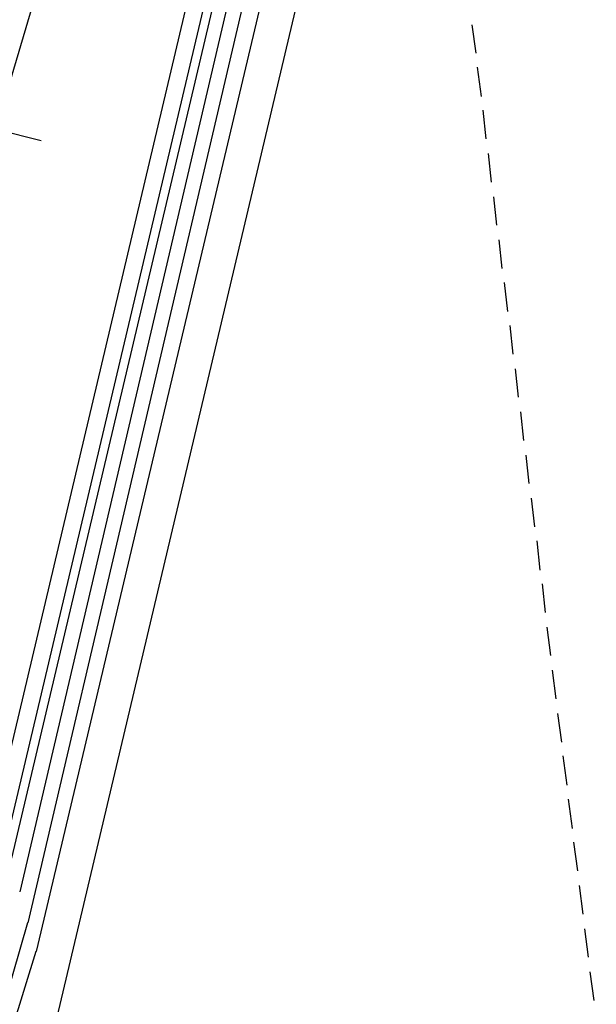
# Model space of a CAD drawing. Header units: feet. Extents: x -79 to 198, y -22 to 181.
# Tile 140 of 256: x 130 to 140, y 58 to 75. Entities that reach past the tile are written whole.
import ezdxf

# ---------------------------------------------------------------- set-up
doc = ezdxf.new("R2010")
doc.units = ezdxf.units.FT
doc.layers.add('A-AREA-UNIDAD', color=30, linetype='CONTINUOUS')
doc.layers.add('A-LINEA', color=7, linetype='CONTINUOUS')

msp = doc.modelspace()

# ---------------------------------------------------------------- linework, layer by layer
at = {"layer": 'A-AREA-UNIDAD'}
msp.add_lwpolyline([(68.192, 96.0533), (66.432, 88.7289), (77.408, 86.08), (78.32, 86.0089), (78.368, 85.6), (100.992, 80.2489), (101.2, 80.6933), (102.208, 80.6933), (104.608, 80.0889), (104.72, 79.36), (120.08, 75.8044), (120.128, 75.36), (121.68, 75.2), (129.568, 73.3689), (129.68, 73.12), (130.56, 76.0889), (131.92, 79.2), (133.68, 82.1689), (136.352, 85.6533), (136.352, 86.4), (136.992, 87.1644), (138.48, 89.7244), (140.032, 93.3689)], dxfattribs=at)
at = {"layer": 'A-LINEA'}
for p, q in [((137.4552, 86.2021), (130.7014, 57.6475)), ((136.6481, 85.3763), (130.3393, 58.7828)), ((136.1961, 84.8822), (130.1969, 59.2823)), ((135.8299, 84.4634), (130.0562, 59.815)), ((135.1305, 84.4107), (129.4217, 60.286)), ((135.3873, 84.1983), (129.7465, 60.3608)), ((135.5209, 84.0963), (129.9154, 60.3967)), ((137.88, 74.8044), (137.9467, 74.3111)), ((137.9733, 74.0711), (138.04, 73.5644)), ((138.0667, 73.3244), (138.12, 72.8311)), ((129.56, 73.0178), (130.4267, 72.8044)), ((138.16, 72.5778), (138.2133, 72.0844)), ((138.2533, 71.8311), (138.3067, 71.3378)), ((138.3467, 71.0844), (138.4, 70.5911)), ((138.44, 70.3511), (138.4933, 69.8444)), ((138.5333, 69.6044), (138.5867, 69.1111)), ((138.6267, 68.8578), (138.68, 68.3644)), ((138.72, 68.1111), (138.7733, 67.6178)), ((138.8133, 67.3644), (138.8667, 66.8711)), ((138.9067, 66.6178), (138.96, 66.1244)), ((139, 65.8844), (139.0533, 65.3778)), ((139.0933, 65.1378), (139.1467, 64.6444)), ((139.1733, 64.3911), (139.24, 63.8978)), ((139.2667, 63.6444), (139.3333, 63.1511)), ((139.36, 62.8978), (139.4267, 62.4044)), ((139.4533, 62.1644), (139.52, 61.6578)), ((139.5467, 61.4178), (139.6133, 60.9111)), ((139.64, 60.6711), (139.7067, 60.1778)), ((139.7333, 59.9244), (139.8, 59.4311)), ((121.5643, 29.6064), (130.1983, 59.2834)), ((139.8267, 59.1778), (139.8933, 58.6844)), ((120.7285, 27.6071), (130.3389, 58.7925)), ((139.92, 58.4311), (139.9867, 57.9378))]:
    msp.add_line(p, q, dxfattribs=at)

doc.saveas('drawing.dxf')
